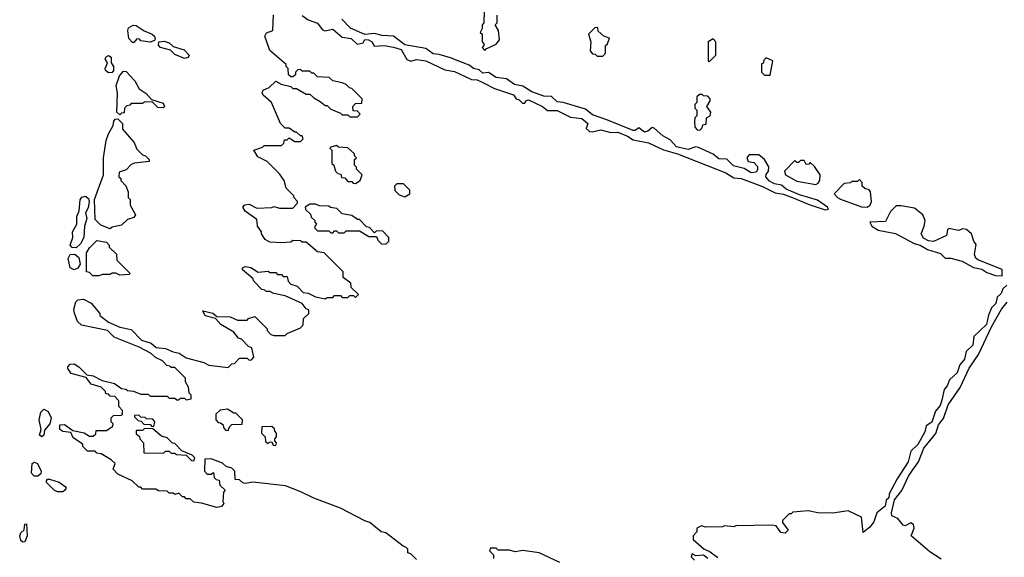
# Model space of a CAD drawing. Extents: x 2640764 to 2777785, y 718840 to 815082.
# Tile 120 of 148: x 2732729 to 2737907, y 772772 to 775602. Entities that reach past the tile are written whole.
import ezdxf

# ---------------------------------------------------------------- set-up
doc = ezdxf.new("R2010")
doc.units = 0

msp = doc.modelspace()

# ---------------------------------------------------------------- linework, layer by layer
at = {"layer": '0CON10XD'}
for points in [[(2735172.5, 775715), (2735170, 775585), (2735160, 775575), (2735160, 775555), (2735150, 775535), (2735160, 775525), (2735160, 775485), (2735170, 775475), (2735170, 775465), (2735160, 775455), (2735175, 775440)], [(2733016.2, 774056.2), (2733014.1, 774075.9), (2733023.9, 774116.1), (2733035, 774127.5), (2733065, 774130), (2733105, 774110), (2733150, 774055), (2733150, 774045), (2733195, 774010), (2733255, 773983.3), (2733315, 773970), (2733370, 773915), (2733419.5, 773899.5), (2733446.4, 773876.4), (2733495, 773870), (2733535, 773852.5), (2733567, 773847), (2733605, 773822.5), (2733697, 773797), (2733723, 773783), (2733825, 773770), (2733845, 773790), (2733858.3, 773791.7), (2733885, 773820), (2733925, 773820), (2733935, 773810), (2733948.3, 773811.7), (2733960, 773825), (2733950, 773875), (2733931.7, 773881.7), (2733895, 773920), (2733880, 773925), (2733855, 773957.5), (2733786.7, 773996.7), (2733758.3, 774028.3), (2733705, 774042.5), (2733691.7, 774068.3), (2733745, 774056.7), (2733765, 774040), (2733835, 774037.5), (2733875, 774020), (2733925, 774020), (2733931.7, 774028.3), (2733965, 774040), (2734030, 773975), (2734030, 773965), (2734050, 773945), (2734065, 773940), (2734125, 773940), (2734135, 773950), (2734205, 773980), (2734220, 773995), (2734221.7, 774028.3), (2734250, 774055), (2734250, 774075), (2734235, 774080), (2734215, 774107.5), (2734125, 774147.5), (2734065, 774160), (2734045, 774170), (2734025, 774170), (2734018.3, 774178.3), (2734001.7, 774181.7), (2733960, 774225), (2733955, 774240), (2733900, 774285), (2733900, 774295), (2733915, 774302.5), (2733945, 774297.5), (2733983, 774273), (2734035, 774277.5), (2734045, 774270), (2734075, 774270), (2734085, 774260), (2734105, 774260), (2734115, 774250), (2734135, 774250), (2734140, 774225), (2734155, 774210), (2734188.3, 774198.3), (2734220, 774165), (2734245, 774162.5), (2734285, 774142.5), (2734335, 774132.5), (2734345, 774140), (2734375, 774140), (2734385, 774150), (2734415, 774150), (2734425, 774140), (2734455, 774140), (2734465, 774150), (2734485, 774150), (2734495, 774140), (2734510, 774155), (2734471.7, 774191.7), (2734470, 774215), (2734430, 774245), (2734430, 774275), (2734330, 774375), (2734295, 774380), (2734235, 774430), (2734215, 774430), (2734205, 774437.5), (2734165, 774440), (2734155, 774430), (2734105, 774427.5), (2734045, 774430), (2734020, 774445), (2734000, 774475), (2734000, 774485), (2733980, 774515), (2733975, 774550), (2733914.1, 774594.1), (2733902.5, 774615), (2733913, 774627), (2733935, 774630), (2733975, 774610), (2734055, 774612.5), (2734065, 774617.5), (2734095, 774610), (2734165, 774610), (2734190, 774635), (2734190, 774645), (2734173, 774663), (2734170, 774675), (2734130, 774715), (2734120, 774755), (2734095, 774790), (2734030, 774855), (2733980.5, 774880.5), (2733960, 774915), (2734005, 774930), (2734015, 774940), (2734105, 774940), (2734118.3, 774951.7), (2734121.7, 774968.3), (2734135, 774970), (2734145, 774980), (2734175, 774960), (2734205, 774960), (2734220, 774975), (2734215, 774990), (2734205, 774990), (2734185, 775010), (2734175, 775010), (2734145, 775030), (2734125, 775030), (2734100, 775055), (2734053.3, 775165), (2734008.8, 775205), (2734003.8, 775216.2), (2734010, 775230), (2734040, 775245), (2734075, 775277.5), (2734103, 775263), (2734155, 775250), (2734165, 775240), (2734185, 775240), (2734235, 775210), (2734255, 775210), (2734275, 775190), (2734308.3, 775171.7), (2734335, 775150), (2734345, 775150), (2734365, 775130), (2734415, 775110), (2734425, 775100), (2734455, 775100), (2734465, 775090), (2734505, 775090), (2734520, 775105), (2734505, 775120), (2734481.7, 775121.7), (2734480, 775145), (2734495, 775160), (2734528.3, 775161.7), (2734530, 775185), (2734475, 775240), (2734463, 775243), (2734445, 775260), (2734425, 775270), (2734375, 775280), (2734357, 775297), (2734295, 775300), (2734275, 775320), (2734265, 775320), (2734255, 775330), (2734215, 775330), (2734205, 775340), (2734191.7, 775338.3), (2734180, 775325), (2734178.3, 775311.7), (2734165, 775300), (2734155, 775300), (2734141.7, 775311.7), (2734140, 775345), (2734130, 775355), (2734130, 775365), (2734045, 775440), (2734017.5, 775515), (2734027.5, 775532.5), (2734060, 775545), (2734063, 775627)], [(2734215, 775623.3), (2734245, 775600), (2734295, 775582.5), (2734320, 775550), (2734333, 775543), (2734375, 775552.5), (2734425, 775510), (2734471.7, 775501.7), (2734503, 775473), (2734535, 775480), (2734543, 775497), (2734563.6, 775496.4), (2734582.5, 775485), (2734593, 775463), (2734645, 775466.2), (2734695, 775457.5), (2734734.1, 775444.1), (2734765, 775392.5), (2734785, 775382.5), (2734815, 775392.5), (2734865, 775385.8), (2734965, 775337.5), (2735015, 775328), (2735105, 775286.7), (2735135, 775285.8), (2735165, 775271.2), (2735225, 775240), (2735325.9, 775205.9), (2735340, 775185), (2735355, 775180), (2735373, 775163), (2735385, 775162.5), (2735390, 775175), (2735405, 775180), (2735477.5, 775145), (2735503.6, 775123.6), (2735555, 775124), (2735625, 775088.8), (2735685, 775082), (2735716.7, 775055), (2735708.3, 775028.3), (2735725, 775012.5), (2735739.3, 775010.7), (2735785, 775022.5), (2735838.3, 775008.3), (2735875, 775010), (2735925, 774988.8), (2735955, 774968.8), (2736035, 774952.5), (2736115, 774916), (2736187.5, 774895), (2736442.5, 774795), (2736485, 774770), (2736522.5, 774765), (2736635, 774723.3), (2736700.8, 774690.8), (2736745, 774682.5), (2736805, 774661.2), (2736875, 774630), (2736965, 774600), (2736982.5, 774605), (2736976, 774615), (2736925, 774651.1), (2736830.2, 774680.2), (2736760.3, 774710.3), (2736735, 774730), (2736698, 774738), (2736671.2, 774751.2), (2736653.1, 774775), (2736653.5, 774786.5), (2736665.8, 774805), (2736667.7, 774827.7), (2736646.4, 774866.4), (2736615, 774890), (2736565, 774890), (2736553, 774877), (2736560, 774855), (2736589.2, 774849.2), (2736608.3, 774828.3), (2736609.1, 774810.9), (2736601.9, 774798.1), (2736575, 774795.5), (2736538.7, 774818.7), (2736482.8, 774832.7), (2736447.8, 774867.8), (2736405, 774868.8), (2736375, 774894.4), (2736298.9, 774928.9), (2736285, 774931.9), (2736245, 774918.9), (2736182.7, 774932.7), (2736149.1, 774969.1), (2736110.2, 774990.2), (2736065, 775031.2), (2736055, 775033.8), (2736032, 775015), (2736015, 775010), (2735985, 775032), (2735965, 775017.8), (2735955, 775017.5), (2735815.7, 775074.3), (2735740.4, 775100.4), (2735705, 775130), (2735586.1, 775166.1), (2735555, 775168.5), (2735525, 775196.5), (2735485, 775198.8), (2735421.5, 775221.5), (2735375, 775252), (2735330.5, 775260.5), (2735289.5, 775289.5), (2735235, 775296.7), (2735195, 775324.2), (2735165, 775320.8), (2735145, 775338), (2735115, 775344.3), (2735092.5, 775362.5), (2734995, 775400.5), (2734935, 775419.2), (2734902.4, 775422.4), (2734865, 775450.6), (2734755, 775469.4), (2734695, 775514.4), (2734635, 775517.5), (2734595, 775528.8), (2734543, 775523), (2734467.8, 775557.8), (2734422, 775605)], [(2735175, 775440), (2735181.7, 775448.3), (2735235, 775472.5), (2735252.5, 775495), (2735247.5, 775545), (2735230, 775575), (2735240, 775585), (2735240, 775625)], [(2733328.3, 775481.7), (2733321.7, 775481.7), (2733303, 775503), (2733297.5, 775545), (2733301.7, 775558.3), (2733325, 775573.3), (2733341.7, 775571.7), (2733383, 775543), (2733426.2, 775526.2), (2733437.5, 775515), (2733441.7, 775498.3), (2733438.3, 775491.7), (2733415, 775482.5), (2733365, 775490), (2733358.3, 775498.3), (2733345, 775500), (2733328.3, 775481.7)], [(2735795, 775410), (2735810, 775425), (2735810, 775465), (2735820, 775475), (2735830, 775505), (2735800, 775515), (2735771.7, 775541.7), (2735768.3, 775558.3), (2735755, 775560), (2735720, 775525), (2735732.5, 775485), (2735728.3, 775438.3), (2735741.7, 775421.7), (2735755, 775420), (2735765, 775410), (2735795, 775410)], [(2736355, 775380), (2736390, 775415), (2736390, 775485), (2736375, 775500), (2736350, 775485), (2736350, 775385), (2736355, 775380)], [(2733595, 775397.5), (2733545, 775417.5), (2733521.7, 775441.7), (2733470, 775455), (2733458.3, 775468.3), (2733460, 775485), (2733489.3, 775489.3), (2733515, 775480), (2733535, 775460), (2733593.6, 775443.6), (2733620, 775415), (2733615, 775402.5), (2733595, 775397.5)], [(2733195, 775321.5), (2733179.5, 775335), (2733177.8, 775345), (2733191.2, 775375), (2733178.1, 775395), (2733183.1, 775406.9), (2733195, 775412.9), (2733210, 775405), (2733210, 775375), (2733222.9, 775355), (2733222.9, 775335), (2733215, 775324), (2733195, 775321.5)], [(2736675, 775310), (2736690, 775385), (2736655, 775400), (2736641.7, 775388.3), (2736640, 775375), (2736630, 775365), (2736630, 775325), (2736645, 775310), (2736675, 775310)], [(2733255, 775100), (2733240, 775115), (2733242.5, 775215), (2733236.7, 775255), (2733253.9, 775306.1), (2733275, 775330), (2733288.3, 775328.3), (2733335, 775280), (2733357, 775237), (2733393, 775213), (2733421.7, 775181.7), (2733483, 775163), (2733490, 775145), (2733482.5, 775137.5), (2733455, 775140), (2733425, 775170), (2733385, 775167.5), (2733375, 775160), (2733315, 775160), (2733308.3, 775151.7), (2733291.7, 775148.3), (2733280, 775135), (2733278.3, 775111.7), (2733265, 775110), (2733255, 775100)], [(2736305, 775020), (2736318.3, 775031.7), (2736321.7, 775048.3), (2736338.3, 775051.7), (2736340, 775085), (2736360, 775095), (2736362.5, 775115), (2736342.5, 775145), (2736360, 775175), (2736360, 775185), (2736348.3, 775198.3), (2736325, 775200), (2736317.5, 775207.5), (2736303, 775207), (2736290, 775195), (2736290, 775165), (2736280, 775155), (2736280, 775135), (2736290, 775125), (2736290, 775095), (2736280, 775085), (2736277.5, 775065), (2736280, 775035), (2736291.7, 775021.7), (2736305, 775020)], [(2733205, 774500), (2733155, 774520), (2733125, 774550), (2733122.5, 774655), (2733170, 774785), (2733170, 774875), (2733183.8, 774965), (2733195, 775000), (2733220, 775045), (2733223, 775067), (2733231.7, 775078.3), (2733245, 775080), (2733270, 775055), (2733270, 775025), (2733330, 774955), (2733345, 774920), (2733375, 774890), (2733390, 774885), (2733410, 774865), (2733410, 774855), (2733333, 774847), (2733315, 774840), (2733288.3, 774811.7), (2733251.7, 774798.3), (2733250, 774775), (2733260, 774765), (2733260, 774755), (2733287, 774727), (2733300, 774695), (2733300, 774665), (2733310, 774655), (2733310, 774625), (2733337.5, 774575), (2733329.3, 774560.7), (2733295, 774550), (2733265, 774520), (2733215, 774510), (2733205, 774500)], [(2734495, 774740), (2734520, 774755), (2734530, 774785), (2734500, 774815), (2734500, 774825), (2734490, 774835), (2734490, 774865), (2734500, 774875), (2734490, 774885), (2734490, 774895), (2734455, 774927.5), (2734405, 774930), (2734395, 774940), (2734365, 774930), (2734360, 774925), (2734370, 774915), (2734370, 774845), (2734380, 774835), (2734390, 774805), (2734401.7, 774791.7), (2734418.3, 774788.3), (2734421.7, 774771.7), (2734438.3, 774768.3), (2734455, 774750), (2734475, 774750), (2734481.7, 774741.7), (2734495, 774740)], [(2736915, 774734.3), (2736928.6, 774741.4), (2736936.2, 774755), (2736938.8, 774785), (2736909.3, 774829.3), (2736885, 774850), (2736878.3, 774841.7), (2736865, 774840), (2736855, 774860), (2736835, 774860), (2736825, 774850), (2736815, 774850), (2736805, 774860), (2736750, 774805), (2736756.7, 774785), (2736815, 774751.5), (2736915, 774734.3)], [(2734755, 774670), (2734780, 774685), (2734780, 774705), (2734747, 774737), (2734711.7, 774738.3), (2734700, 774725), (2734701.7, 774701.7), (2734725, 774680), (2734755, 774670)], [(2737185, 774614.5), (2737201.2, 774625), (2737208.8, 774645), (2737202.5, 774695), (2737196.7, 774706.7), (2737173, 774713), (2737160, 774725), (2737160, 774745), (2737145, 774760), (2737135, 774750), (2737105, 774750), (2737097, 774743), (2737065, 774740), (2737012.5, 774685), (2737029.2, 774665), (2737045, 774657.5), (2737155, 774616.5), (2737185, 774614.5)], [(2733025, 774400.6), (2733005, 774401.9), (2732994.5, 774415), (2733007.7, 774455), (2733006.4, 774485), (2733028.9, 774525), (2733029.2, 774565), (2733041.9, 774595), (2733046, 774654), (2733055, 774666.9), (2733075, 774671.9), (2733090.3, 774660.3), (2733094.4, 774645), (2733088.9, 774611.1), (2733074.2, 774585), (2733081.4, 774555), (2733070, 774515), (2733066, 774455), (2733049.1, 774420.9), (2733025, 774400.6)], [(2734655, 774420), (2734670, 774435), (2734670, 774455), (2734638.3, 774488.3), (2734605, 774490), (2734595, 774480), (2734568.3, 774508.3), (2734551.7, 774511.7), (2734515, 774550), (2734505, 774550), (2734475, 774570), (2734425, 774580), (2734397, 774607), (2734363, 774613), (2734355, 774620), (2734305, 774622.5), (2734285, 774630), (2734255, 774630), (2734230, 774615), (2734231.7, 774601.7), (2734258.3, 774578.3), (2734261.7, 774561.7), (2734280, 774545), (2734280, 774535), (2734290, 774525), (2734280, 774515), (2734280, 774505), (2734295, 774490), (2734355, 774490), (2734365, 774480), (2734375, 774480), (2734385, 774490), (2734395, 774490), (2734405, 774480), (2734435, 774480), (2734445, 774490), (2734515, 774490), (2734565, 774460), (2734605, 774460), (2734611.7, 774441.7), (2734631.7, 774421.7), (2734655, 774420)], [(2737895, 774253.8), (2737895.8, 774285.8), (2737767.5, 774337.5), (2737756.8, 774346.8), (2737750, 774365), (2737758.9, 774418.9), (2737746.7, 774435), (2737733.8, 774475), (2737707.7, 774497.7), (2737689.3, 774500.7), (2737665, 774492.5), (2737615, 774502.5), (2737607.5, 774495), (2737602.5, 774465), (2737535, 774434.4), (2737507.3, 774437.3), (2737481.7, 774451.7), (2737468.6, 774475), (2737486, 774515), (2737490, 774545), (2737477.5, 774575), (2737435, 774610), (2737365, 774622.5), (2737338.3, 774621.7), (2737307.7, 774592.3), (2737281.2, 774538.8), (2737200, 774535), (2737210, 774515), (2737243.2, 774493.2), (2737335, 774476.2), (2737433.2, 774423.2), (2737465, 774414), (2737502.7, 774392.7), (2737571.7, 774371.7), (2737595, 774346.7), (2737625, 774346.2), (2737685, 774331.2), (2737745, 774298), (2737787.7, 774287.7), (2737815, 774270), (2737860, 774255), (2737895, 774253.8)], [(2733145, 774252.5), (2733113, 774253), (2733095, 774270), (2733080, 774275), (2733080, 774375), (2733095, 774400), (2733135, 774440), (2733185, 774430), (2733200, 774415), (2733200, 774405), (2733237, 774367), (2733240, 774335), (2733310, 774265), (2733305, 774260), (2733255, 774257.5), (2733235, 774267.5), (2733215, 774267.5), (2733205, 774260), (2733165, 774260), (2733145, 774252.5)], [(2733015, 774285.6), (2732995, 774295.8), (2732983.8, 774345), (2732995, 774365.6), (2733018, 774368), (2733039.3, 774349.3), (2733046.2, 774315), (2733035, 774293.8), (2733015, 774285.6)], [(2737920, 774205), (2737899.2, 774185), (2737890.5, 774159.5), (2737868.7, 774141.3), (2737862.1, 774107.9), (2737840, 774085), (2737824, 774046), (2737812.5, 773997.5), (2737746.5, 773933.5), (2737741.2, 773888.8), (2737706.7, 773855), (2737697.5, 773815), (2737672.5, 773785), (2737657.9, 773742.1), (2737618.1, 773705), (2737606.7, 773675), (2737590.5, 773655), (2737578.8, 773598.8), (2737568.7, 773571.3), (2737545, 773541.2), (2737526.3, 773483.7), (2737495.6, 773464.4), (2737488.1, 773431.9), (2737451.5, 773365), (2737415, 773330), (2737400.4, 773275), (2737342.5, 773185), (2737301.9, 773105), (2737298.8, 773085), (2737285, 773072.5), (2737279.7, 773040.3), (2737236.4, 773005), (2737221.1, 772958.9), (2737199.5, 772930.5), (2737165, 772902.5), (2737155, 772982.5), (2737085, 773016.7), (2737005, 773003.3), (2736926.4, 773006.4), (2736875, 773016.7), (2736795, 773010), (2736785, 773000), (2736775, 773000), (2736740, 772965), (2736740, 772955), (2736770, 772915), (2736755, 772898.6), (2736732.1, 772902.1), (2736706.7, 772936.7), (2736685, 772941.2), (2736495, 772937.5), (2736485, 772932.5), (2736435, 772937.5), (2736425, 772932.5), (2736335, 772930), (2736315, 772937.5), (2736290, 772925), (2736290, 772905), (2736270, 772885), (2736270, 772865), (2736327, 772817), (2736360.7, 772800.7), (2736400, 772770)], [(2737575, 772761.2), (2737515, 772800), (2737417.5, 772885), (2737432.5, 772925), (2737430, 772945), (2737415, 772952.5), (2737385, 772937.5), (2737375, 772940), (2737346.4, 772976.4), (2737315, 772990), (2737313.3, 773005), (2737330, 773075), (2737367.3, 773122.7), (2737405, 773202.5), (2737456.2, 773275), (2737484.3, 773345.7), (2737545.9, 773424.1), (2737560.3, 773469.7), (2737587.7, 773502.3), (2737611.2, 773575), (2737674.2, 773665), (2737722.6, 773767.4), (2737771.2, 773838.8), (2737840, 773985), (2737892.5, 774077.5), (2737922.5, 774115)], [(2734815, 772760), (2734785, 772790), (2734770, 772795), (2734770, 772815), (2734760, 772825), (2734745, 772830), (2734655, 772900), (2734630, 772905), (2734570, 772955), (2734543, 772963), (2734415, 773030), (2734275, 773082.5), (2734207, 773117), (2734127, 773147), (2733955, 773167.5), (2733915, 773160), (2733903, 773163), (2733885, 773180), (2733861.7, 773181.7), (2733860, 773225), (2733845, 773240), (2733815, 773250), (2733795, 773267.5), (2733735, 773290), (2733701.7, 773288.3), (2733700, 773225), (2733715, 773210), (2733735, 773210), (2733748.3, 773218.3), (2733751.7, 773191.7), (2733761.7, 773181.7), (2733778.3, 773178.3), (2733781.7, 773151.7), (2733810, 773125), (2733800, 773115), (2733797.5, 773065), (2733802.5, 773055), (2733790.7, 773039.3), (2733765, 773033.3), (2733685, 773057.5), (2733645, 773062.5), (2733625, 773080), (2733605, 773080), (2733595, 773090), (2733585, 773090), (2733565, 773110), (2733545, 773102.5), (2733535, 773110), (2733515, 773110), (2733505, 773120), (2733458.3, 773121.7), (2733445, 773130), (2733375, 773130), (2733365, 773140), (2733355, 773140), (2733320, 773175), (2733245, 773210), (2733220, 773235), (2733230, 773265), (2733210, 773285), (2733157, 773317), (2733135, 773320), (2733125, 773330), (2733085, 773330), (2733060, 773355), (2733060, 773365), (2733050, 773375), (2733010.7, 773400.7), (2732998.3, 773428.3), (2732955, 773433.3), (2732940, 773445), (2732940.7, 773469.3), (2732965, 773470), (2733008.3, 773438.3), (2733067, 773427), (2733095, 773410), (2733115, 773410), (2733128.3, 773421.7), (2733131.7, 773438.3), (2733185, 773440), (2733218.3, 773461.7), (2733220, 773475), (2733210, 773485), (2733210, 773505), (2733221.7, 773518.3), (2733265, 773520), (2733270, 773525), (2733270, 773545), (2733250, 773565), (2733250, 773595), (2733228.3, 773618.3), (2733205, 773620), (2733195, 773630), (2733181.7, 773631.7), (2733180, 773645), (2733157, 773667), (2733105, 773682.5), (2733078.3, 773718.3), (2732999.3, 773739.3), (2732982.5, 773765), (2732982.5, 773775), (2732995, 773787.5), (2733015, 773790), (2733040, 773775), (2733081.7, 773731.7), (2733115, 773727.5), (2733163, 773703), (2733227, 773687), (2733265, 773660), (2733287, 773657), (2733295, 773650), (2733327, 773647), (2733365, 773630), (2733405, 773630), (2733415, 773620), (2733505, 773620), (2733515, 773610), (2733545, 773610), (2733555, 773600), (2733565, 773600), (2733575, 773610), (2733595, 773610), (2733605, 773600), (2733630, 773605), (2733630, 773625), (2733620, 773635), (2733617, 773667), (2733600, 773695), (2733600, 773715), (2733545, 773770), (2733525, 773770), (2733518.3, 773778.3), (2733501.7, 773781.7), (2733480, 773805), (2733443, 773823), (2733420, 773845), (2733357, 773877), (2733225, 773930), (2733190, 773965), (2733053, 773993), (2733033, 774013), (2733016.2, 774056.2)], [(2732845, 773405.8), (2732832.5, 773415), (2732841.4, 773445), (2732831.5, 773495), (2732840.4, 773535), (2732855, 773552.2), (2732879.3, 773539.3), (2732894.5, 773505), (2732888.1, 773475), (2732858.9, 773441.1), (2732855, 773414.2), (2732845, 773405.8)], [(2733825, 773440), (2733831.7, 773458.3), (2733845, 773470), (2733898.3, 773471.7), (2733900, 773495), (2733865, 773530), (2733855, 773530), (2733821.7, 773551.7), (2733783, 773547), (2733760, 773525), (2733760, 773495), (2733771.7, 773481.7), (2733785, 773480), (2733798.3, 773468.3), (2733800, 773455), (2733811.7, 773441.7), (2733825, 773440)], [(2733435, 773460), (2733440, 773485), (2733428.3, 773498.3), (2733395, 773500), (2733388.3, 773508.3), (2733365, 773510), (2733355, 773520), (2733331.7, 773518.3), (2733331.7, 773511.7), (2733351.7, 773491.7), (2733368.3, 773488.3), (2733381.7, 773471.7), (2733415, 773470), (2733421.7, 773461.7), (2733435, 773460)], [(2733645, 773280), (2733650, 773295), (2733635, 773310), (2733581.7, 773331.7), (2733545, 773370), (2733531.7, 773371.7), (2733505, 773400), (2733475, 773410), (2733428.3, 773448.3), (2733385, 773450), (2733375, 773440), (2733341.7, 773438.3), (2733341.7, 773421.7), (2733358.3, 773408.3), (2733360, 773395), (2733380, 773375), (2733381.7, 773321.7), (2733485, 773320), (2733495, 773330), (2733515, 773330), (2733525, 773320), (2733545, 773320), (2733552.5, 773312.5), (2733605, 773310), (2733631.7, 773281.7), (2733645, 773280)], [(2734075, 773360), (2734080, 773375), (2734070, 773385), (2734070, 773395), (2734080, 773405), (2734080, 773425), (2734070, 773435), (2734068.3, 773448.3), (2734055, 773460), (2734001.7, 773458.3), (2734000, 773425), (2734020, 773405), (2734021.7, 773381.7), (2734035, 773370), (2734041.7, 773378.3), (2734055, 773380), (2734061.7, 773361.7), (2734075, 773360)], [(2732805, 773198.2), (2732790.7, 773215), (2732794.6, 773265), (2732805, 773272.2), (2732822.9, 773265), (2732842.5, 773225), (2732839.2, 773210.8), (2732825, 773199.1), (2732805, 773198.2)], [(2732955, 773116.7), (2732927, 773117), (2732910, 773125), (2732870, 773165), (2732870, 773175), (2732875, 773182.5), (2732885, 773182.5), (2732937, 773167), (2732967.5, 773145), (2732972.5, 773135), (2732965, 773122.5), (2732955, 773116.7)], [(2732745, 772851.1), (2732735, 772860), (2732728.8, 772885), (2732735, 772900), (2732752.9, 772917.1), (2732755, 772946), (2732765, 772948), (2732768.9, 772885), (2732755, 772853.1), (2732745, 772851.1)], [(2735570, 772745), (2735460, 772795), (2735375, 772807.5), (2735335, 772800), (2735305, 772810), (2735245, 772810), (2735235, 772820), (2735205, 772820), (2735200, 772805), (2735220, 772785), (2735220, 772765)], [(2736347.5, 772765), (2736325, 772782.5), (2736285, 772780), (2736265, 772790), (2736260, 772775), (2736277, 772757)]]:
    msp.add_lwpolyline(points, dxfattribs=at)

doc.saveas('drawing.dxf')
